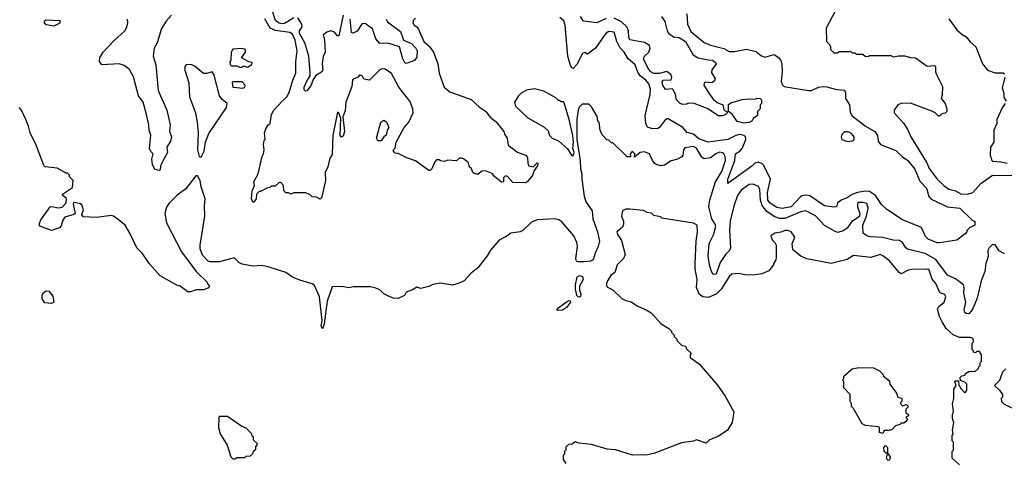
# Model space of a CAD drawing. Extents: x 2210602 to 2357277, y 510288 to 673808.
# Tile 81 of 256: x 2283925 to 2291363, y 538973 to 542320. Entities that reach past the tile are written whole.
import ezdxf

# ---------------------------------------------------------------- set-up
doc = ezdxf.new("R2010")
doc.units = 0

msp = doc.modelspace()

# ---------------------------------------------------------------- linework, layer by layer
at = {"layer": '0CON05XD'}
for points in [[(2285072.5, 542355), (2285031.7, 542308.3), (2284995, 542253.8), (2284963.3, 542145), (2284940, 542105), (2284932.2, 542045), (2284952.7, 541977.3), (2284971.9, 541785), (2285037.5, 541635), (2285061.1, 541525), (2285056, 541475), (2285070.8, 541435), (2285065, 541402.5), (2285036.2, 541355), (2285041.2, 541315), (2285013.8, 541265), (2284988.8, 541215), (2284986.7, 541185), (2284975, 541178.8), (2284946.1, 541186.1), (2284928, 541225), (2284923.8, 541265), (2284932.5, 541305), (2284915, 541322.5), (2284906, 541345), (2284915.9, 541445.9), (2284902.5, 541485), (2284900, 541525), (2284883, 541603), (2284858.1, 541695), (2284821.2, 541745), (2284785, 541887.5), (2284754.1, 541944.1), (2284715, 541973.8), (2284676.1, 541986.1), (2284545, 541977.5), (2284527.5, 542005), (2284530, 542035), (2284556.7, 542075), (2284635, 542160), (2284720, 542235), (2284735, 542262.5), (2284742.9, 542295), (2284740.6, 542325)], [(2285995, 542332.7), (2285925, 542290.3), (2285905, 542288.4), (2285885, 542294.7), (2285858.5, 542315), (2285834.7, 542385.3)], [(2286368.3, 542355), (2286335, 542197.5), (2286325, 542197.5), (2286304, 542225), (2286275, 542234.5), (2286245, 542224.5), (2286218.6, 542205), (2286227.1, 542165), (2286231.8, 542075), (2286218.5, 542041.5), (2286210, 541985), (2286215, 541941.2), (2286205, 541923.1), (2286161.2, 541898.8), (2286142, 541868), (2286125, 541820), (2286095, 541782.5), (2286085, 541780), (2286075, 541790), (2286075, 541810), (2286094, 541855), (2286120, 541895), (2286118.8, 541921.2), (2286108.2, 542045), (2286079.3, 542145), (2286037.9, 542215), (2286039.4, 542235), (2286059.4, 542265), (2286056.9, 542285), (2286025.6, 542335)], [(2288963.9, 542363.9), (2288970, 542285), (2288995, 542230), (2289095, 542148.1), (2289145, 542126.5), (2289245, 542102.5), (2289285, 542080), (2289325, 542080.5), (2289415, 542097.5), (2289489.1, 542079.1), (2289525, 542050), (2289555, 542035.8), (2289625, 542055.8), (2289657.1, 542035), (2289675, 542011.2), (2289683.1, 541985), (2289684.5, 541925), (2289676.7, 541855), (2289685, 541828.8), (2289700, 541815), (2289885, 541784.5), (2289905, 541785.6), (2289961.1, 541808.9), (2289995, 541814.4), (2290023, 541813), (2290095, 541790.8), (2290155, 541787.5), (2290163.3, 541765), (2290163, 541723), (2290193.3, 541675), (2290198.3, 541621.7), (2290213.6, 541593.6), (2290315, 541514.2), (2290385, 541474), (2290404.2, 541445), (2290411.7, 541401.7), (2290428, 541375), (2290545, 541331.1), (2290593.9, 541283.9), (2290635.6, 541255), (2290688.7, 541188.7), (2290725, 541100), (2290775.4, 541045.4), (2290794.1, 540984.1), (2290812.1, 540962.1), (2290935, 540905.8), (2291027.5, 540895), (2291120, 540805), (2291140, 540795), (2291140, 540765), (2291100, 540745), (2291080, 540725), (2291080, 540715), (2291068.3, 540701.7), (2291005, 540652.5), (2290875, 540632.5), (2290855, 540633.3), (2290789.3, 540659.3), (2290769.3, 540679.3), (2290737.3, 540747.3), (2290595, 540805.8), (2290475.7, 540885), (2290435, 540922.9), (2290389.3, 540989.3), (2290345, 541019.6), (2290315, 541023.8), (2290255, 541013.9), (2290215, 540998.5), (2290175, 540972.2), (2290135, 540958), (2290102.5, 540935), (2290096.4, 540903.6), (2290075, 540901.2), (2290005, 540913.3), (2289895, 540988), (2289865, 540994.2), (2289835, 540987.5), (2289821.7, 540978.3), (2289754, 540905), (2289685, 540891.4), (2289645, 540900.6), (2289595, 540931.8), (2289576.3, 540956.3), (2289575, 541012.5), (2289596.4, 541115), (2289547.6, 541217.6), (2289532.4, 541232.4), (2289505, 541243.3), (2289477.5, 541235), (2289455, 541211.9), (2289275, 541080), (2289274.5, 541115), (2289328.2, 541255), (2289331.9, 541305), (2289365, 541325.6), (2289384, 541346), (2289411.2, 541415), (2289408.9, 541435), (2289398.6, 541445), (2289362.9, 541452.9), (2289335, 541445.4), (2289275, 541413.2), (2289125, 541394.6), (2289055, 541418.4), (2289014.7, 541454.7), (2288966.7, 541466.7), (2288935.6, 541505.6), (2288825, 541569.2), (2288815, 541569.2), (2288795, 541555.8), (2288758.8, 541505), (2288745, 541496.2), (2288705, 541494), (2288667.1, 541507.1), (2288654.5, 541534.5), (2288650, 541595), (2288687.8, 541755), (2288689.4, 541795), (2288677.3, 541835), (2288655, 541863.3), (2288612.2, 541895), (2288594, 541924), (2288575, 541979.2), (2288522.9, 542025), (2288492.5, 542075), (2288458.5, 542108.5), (2288436.4, 542155), (2288416.2, 542225), (2288375, 542230.6), (2288355, 542219.2), (2288342.5, 542202.5), (2288275, 542105.8), (2288215, 542060), (2288195, 542072.5), (2288177.5, 542065), (2288135, 541982), (2288105, 541951.2), (2288095, 541956.2), (2288085, 541973.3), (2288065.5, 542045), (2288045, 542277.5), (2288035, 542310), (2288005, 542336.7)], [(2288355, 542329.2), (2288285, 542295.7), (2288185, 542308.1), (2288160.6, 542345)], [(2288774.4, 542345), (2288798.5, 542305), (2288816.4, 542235), (2288827.1, 542217.1), (2288865, 542190.5), (2288906.2, 542185), (2288955, 542155.6), (2289013.3, 542053.3), (2289051.7, 542031.7), (2289125, 542016.2), (2289160, 542015), (2289182.5, 541995), (2289187.5, 541985), (2289155, 541940), (2289151.2, 541918.8), (2289178.8, 541875), (2289175, 541857.5), (2289155, 541841.2), (2289103.6, 541846.4), (2289095, 541840), (2289092.5, 541825), (2289135, 541756), (2289165, 541720), (2289195, 541693.3), (2289236.4, 541676.4), (2289245, 541640), (2289255, 541630), (2289268.3, 541628.3), (2289270, 541615), (2289255, 541600), (2289235, 541592.5)], [(2290086.4, 542383.6), (2290017.5, 542255), (2290020, 542155), (2290041.7, 542131.7), (2290050, 542115), (2290050, 542095), (2290075, 542070), (2290105, 542070), (2290115, 542080), (2290205, 542080), (2290215, 542070), (2290235, 542070), (2290245, 542060), (2290295, 542060), (2290315, 542042.5), (2290337, 542043), (2290345, 542050), (2290505, 542050), (2290525, 542040), (2290565, 542047.5), (2290613, 542047), (2290655, 542033.3), (2290691.7, 542031.7), (2290779.5, 541969.5), (2290835, 541973.3), (2290843.3, 541965), (2290843.3, 541925), (2290850, 541905), (2290897.5, 541815), (2290895, 541750), (2290887.5, 541725), (2290915.9, 541685.9), (2290930, 541645), (2290930, 541625), (2290917, 541613), (2290891.7, 541608.3), (2290875, 541590), (2290865, 541590), (2290840, 541615), (2290815, 541627.5), (2290655, 541688.8), (2290585, 541686.7), (2290560, 541675), (2290532.5, 541635), (2290532.5, 541615), (2290603.3, 541535), (2290635, 541487.5), (2290656.7, 541435), (2290777.4, 541237.4), (2290795, 541193.8), (2290857.1, 541115), (2290905.4, 541065.4), (2290945, 541039.4), (2290995, 541025.5), (2291035, 541002.7), (2291085, 540999.6), (2291125, 541013.3), (2291185, 541080.5), (2291275, 541145.5), (2291580.1, 541139.9)], [(2284185, 542273.8), (2284230, 542295), (2284232.5, 542305), (2284225, 542312.5), (2284125, 542316.7), (2284110, 542305), (2284110, 542295), (2284124.2, 542284.2), (2284185, 542273.8)], [(2286915, 542332.5), (2286896.7, 542315), (2286896, 542295), (2286905, 542278.8), (2286925.8, 542265.8), (2286938.3, 542248.3), (2286978.9, 542155), (2287019.3, 542119.3), (2287050, 542075), (2287082.9, 541985), (2287092.9, 541915), (2287130.9, 541810.9), (2287175, 541774.3), (2287335.5, 541715.5), (2287399.5, 541659.5), (2287445, 541628.8), (2287480.7, 541580.7), (2287525, 541546.7), (2287583.3, 541475), (2287587.5, 541455), (2287606.7, 541425), (2287615, 541370), (2287685, 541317.5), (2287753, 541293), (2287762.5, 541275), (2287763.9, 541233.9), (2287772.5, 541215), (2287805, 541207.5), (2287833.6, 541236.4), (2287840, 541235), (2287836.7, 541215), (2287811.7, 541178.3), (2287798.3, 541141.7), (2287757.5, 541095), (2287743, 541087), (2287650, 541090), (2287610, 541135), (2287595, 541140), (2287580, 541125), (2287580, 541095), (2287565, 541092.5), (2287515, 541131.2), (2287495, 541156.2), (2287445, 541176.2), (2287416.4, 541173.6), (2287385, 541150), (2287355, 541160), (2287347.5, 541165), (2287337.5, 541195), (2287322.5, 541205), (2287315, 541237.5), (2287277, 541267), (2287261.7, 541271.7), (2287248.3, 541271.7), (2287225, 541253.3), (2287157, 541257), (2287135, 541247.5), (2287103, 541253), (2287095, 541260), (2287075, 541260), (2287060, 541245), (2287038.3, 541191.7), (2287025, 541180), (2287015, 541180), (2286915, 541253.3), (2286850, 541275), (2286785, 541307.5), (2286761.7, 541311.7), (2286750, 541325), (2286750, 541335), (2286761.7, 541348.3), (2286770, 541395), (2286830, 541505), (2286863.8, 541545), (2286898, 541615), (2286895.7, 541645), (2286871.8, 541705), (2286789.8, 541809.8), (2286734.1, 541914.1), (2286686.1, 541946.1), (2286665, 541948.8), (2286647, 541943), (2286566.4, 541863.6), (2286525, 541870), (2286515, 541892.5), (2286495, 541902.5), (2286480, 541885), (2286445, 541870), (2286438.3, 541861.7), (2286434.2, 541815), (2286390, 541695), (2286385, 541630), (2286366.5, 541585), (2286378.2, 541475), (2286369.7, 541440.3), (2286355, 541431.2), (2286346, 541445), (2286352, 541575), (2286335, 541612.5), (2286325, 541620), (2286291.2, 541445), (2286285, 541300), (2286268.3, 541271.7), (2286252.5, 541207.5), (2286232.5, 541165), (2286236, 541105), (2286205, 540972.5), (2286195, 540962.5), (2286167, 540977), (2286135, 540980), (2286117, 540997), (2286085, 541010), (2285995, 541010), (2285975, 541000), (2285955, 541010), (2285935, 541010), (2285920, 541025), (2285917, 541067), (2285898.3, 541088.3), (2285885, 541090), (2285855, 541060), (2285825, 541060), (2285815, 541050), (2285793, 541047), (2285745, 541020), (2285735, 541020), (2285715, 541000), (2285712, 540965), (2285695, 540940), (2285685, 540940), (2285675.8, 540965), (2285680, 541025), (2285700, 541065), (2285694.3, 541095), (2285725.7, 541155), (2285757.5, 541285), (2285767.5, 541305), (2285772.5, 541335), (2285767.5, 541375), (2285773, 541407), (2285780, 541415), (2285773.3, 541465), (2285783.3, 541495), (2285802.5, 541525), (2285817.5, 541535), (2285827.3, 541602.7), (2285844, 541635), (2285907.5, 541705), (2285943.9, 541736.1), (2285961.9, 541768.1), (2285987.7, 541862.3), (2286010, 541915), (2286011.1, 542005), (2286022, 542085), (2286007.2, 542165), (2285985, 542211.6), (2285965, 542223.9), (2285857.6, 542237.6), (2285816.2, 542255), (2285776.1, 542326.1)], [(2286693.8, 542323.8), (2286704.1, 542304.1), (2286801.1, 542231.1), (2286825, 542164), (2286885, 542141.1), (2286918.2, 542105), (2286926.9, 542085), (2286924.4, 542035.6), (2286908.1, 542011.9), (2286845, 541987.5), (2286835, 541992.5), (2286818.9, 542025), (2286793.5, 542113.5), (2286705, 542141.5), (2286645, 542138.9), (2286614.8, 542174.8), (2286591.4, 542251.4), (2286535, 542290), (2286515, 542289.4), (2286507, 542283), (2286475, 542234.2), (2286445, 542218.8), (2286432.4, 542222.4), (2286420.8, 542325)], [(2289235, 541592.5), (2289205, 541593.3), (2289117.7, 541647.7), (2289020, 541685), (2288975, 541687.5), (2288965, 541680), (2288935, 541677.5), (2288915, 541686.7), (2288887.5, 541715), (2288880, 541755), (2288865, 541787.5), (2288855, 541796.7), (2288805, 541792.5), (2288784.5, 541825), (2288778.8, 541851.2), (2288785, 541862), (2288846.7, 541865), (2288851.2, 541885), (2288843.8, 541905), (2288815, 541928.8), (2288755.8, 541914.2), (2288715, 541913.5), (2288692.9, 541925), (2288674.4, 541945), (2288637.5, 542025), (2288645.7, 542044.3), (2288677.5, 542075), (2288687.1, 542105), (2288682.5, 542125), (2288645, 542146.4), (2288535, 542168), (2288526.9, 542185), (2288524.5, 542235), (2288512.7, 542265), (2288472.6, 542302.6), (2288415, 542332.1)], [(2290945, 542327.5), (2291005, 542242.5), (2291045, 542207.5), (2291075, 542190), (2291105, 542152.5), (2291147.5, 542115), (2291197.5, 541985), (2291237, 541937), (2291295, 541917.5), (2291355, 541917.5), (2291365, 541910)], [(2285645, 541960), (2285678.3, 541981.7), (2285680, 541995), (2285655, 542000), (2285601.7, 542031.7), (2285630, 542075), (2285630, 542095), (2285605, 542102.5), (2285535, 542097.5), (2285522.5, 542075), (2285520, 542015), (2285512.5, 542005), (2285515, 541980), (2285525, 541970), (2285565, 541970), (2285585, 541960), (2285605, 541960), (2285615, 541970), (2285645, 541960)], [(2285295, 541280), (2285317.5, 541325), (2285327.5, 541395), (2285355, 541460), (2285486.7, 541655), (2285493.3, 541685), (2285455, 541716), (2285434.4, 541744.4), (2285395, 541900), (2285380, 541925), (2285335, 541912.5), (2285313, 541913), (2285250, 541965), (2285225, 541977.5), (2285185, 541980), (2285173, 541967), (2285173, 541937), (2285203, 541843), (2285207, 541737), (2285253.3, 541615), (2285266.1, 541546.1), (2285273.8, 541465), (2285267.5, 541335), (2285280, 541285), (2285295, 541280)], [(2285615, 541802.5), (2285627, 541813), (2285627.5, 541825), (2285605, 541850), (2285535, 541850), (2285530, 541845), (2285535, 541810), (2285615, 541802.5)], [(2291366.2, 541885), (2291346.7, 541805), (2291358.8, 541765), (2291360, 541735), (2291376.7, 541705)], [(2288105, 541290), (2288113.3, 541315), (2288103.3, 541345), (2288110, 541395), (2288104.2, 541445), (2288076.9, 541565), (2288035, 541700), (2288015, 541700), (2288005, 541710), (2287995, 541710), (2287975, 541730), (2287885, 541780), (2287815, 541797.5), (2287753.6, 541786.4), (2287712.5, 541765), (2287692.5, 541745), (2287662.5, 541695), (2287670, 541665), (2287765, 541577.5), (2287885, 541510), (2287918.3, 541478.3), (2287927.5, 541445), (2287947.5, 541425), (2287995, 541403.8), (2288064.2, 541344.2), (2288095, 541292.5), (2288105, 541290)], [(2291365, 540548.8), (2291325, 540573.3), (2291295, 540616.7), (2291275, 540619.2), (2291250, 540595), (2291240, 540575), (2291241.3, 540528.7), (2291224.4, 540475.6), (2291215.8, 540415), (2291187.5, 540345), (2291158.6, 540215), (2291127.9, 540142.1), (2291113.8, 540115), (2291095, 540096.7), (2291075, 540098.8), (2291065, 540106.7), (2291059.4, 540125), (2291071.5, 540185), (2291058.1, 540251.9), (2291060.6, 540295), (2291055, 540313.8), (2290995, 540359.2), (2290935, 540387.1), (2290845.8, 540505.8), (2290765, 540551.5), (2290633.3, 540585), (2290618.8, 540595), (2290593.3, 540635), (2290570.5, 540650.5), (2290525, 540652), (2290445, 540672.5), (2290352.7, 540677.3), (2290325, 540685.7), (2290298, 540705), (2290294.2, 540765), (2290321.2, 540835), (2290335.9, 540894.1), (2290325, 540928.8), (2290295, 540936.9), (2290265, 540936.9), (2290255, 540930), (2290254.4, 540904.4), (2290272, 540855), (2290270, 540835), (2290252.1, 540817.9), (2290210.8, 540795), (2290176.1, 540743.9), (2290145, 540724.4), (2290105, 540711.1), (2290085, 540717.5), (2290005, 540764.5), (2289937.4, 540837.4), (2289865, 540874.5), (2289825, 540867.5), (2289705, 540816), (2289665, 540817.6), (2289625, 540831.8), (2289568.5, 540868.5), (2289534.8, 540914.8), (2289521.2, 540955), (2289517.1, 541035), (2289507.4, 541057.4), (2289465, 541075.6), (2289435.5, 541074.5), (2289375, 541030), (2289348.5, 540991.5), (2289320.5, 540909.5), (2289292.4, 540797.6), (2289287.1, 540725), (2289295.4, 540594.6), (2289286.9, 540575), (2289256.2, 540543.8), (2289216.7, 540483.3), (2289186.4, 540396.4), (2289165, 540393.8), (2289150.8, 540415), (2289135, 540467.5), (2289125.5, 540535), (2289133.1, 540626.9), (2289167, 540693), (2289183.2, 540755), (2289179.1, 540775), (2289153.8, 540815), (2289131.3, 540905), (2289138.9, 540955), (2289182.1, 541095), (2289228.2, 541171.8), (2289258.2, 541255), (2289255.4, 541285), (2289245.4, 541305.4), (2289234.3, 541314.3), (2289212.4, 541317.6), (2289185, 541305.6), (2289144.4, 541275.6), (2289095, 541268.8), (2289079.5, 541279.5), (2289039.1, 541349.1), (2289015, 541360), (2288949.3, 541350.7), (2288938.8, 541335), (2288936, 541295), (2288927.3, 541282.7), (2288895, 541266), (2288847.5, 541252.5), (2288795, 541220), (2288765, 541216), (2288741.4, 541221.4), (2288725, 541231.2), (2288705.7, 541255.7), (2288682.5, 541305), (2288645, 541320), (2288612.5, 541315), (2288570, 541280), (2288572.5, 541305), (2288555, 541322.5), (2288548.3, 541321.7), (2288537.5, 541305), (2288538.3, 541281.7), (2288515, 541282.5), (2288405, 541390), (2288395, 541390), (2288375, 541410), (2288361.7, 541411.7), (2288325, 541450), (2288310, 541485), (2288301.7, 541541.7), (2288293, 541553), (2288287, 541587), (2288245, 541660), (2288225, 541680), (2288175, 541680), (2288155, 541660), (2288144.1, 541635.9), (2288134.3, 541565), (2288133.8, 541415), (2288160, 541255), (2288162.3, 541192.3), (2288171.2, 541155), (2288170.8, 541115), (2288188.1, 540985), (2288201.7, 540941.7), (2288250, 540875), (2288254.4, 540814.4), (2288290, 540715), (2288304.2, 540645), (2288296, 540605), (2288271.2, 540555), (2288256.2, 540505), (2288236.1, 540493.9), (2288189.7, 540489.7), (2288145, 540488.6), (2288131.2, 540495), (2288127.5, 540515), (2288138.8, 540605), (2288133.3, 540635), (2288111.2, 540685), (2288021.7, 540791.7), (2287997.3, 540807.3), (2287965, 540814.2), (2287835, 540807.1), (2287792.1, 540787.9), (2287725, 540726), (2287705, 540716.2), (2287635, 540706.7), (2287606.1, 540683.9), (2287547, 540653), (2287481.7, 540578.3), (2287457.5, 540535), (2287385, 540442.5), (2287335, 540402.5), (2287282.5, 540345), (2287245, 540326.7), (2287195, 540312.5), (2287105, 540326.7), (2287045, 540317.5), (2287015, 540302.5), (2286955, 540287.5), (2286925, 540297.5), (2286893.6, 540276.4), (2286845, 540260), (2286832.5, 540235), (2286785, 540212), (2286750, 540215), (2286716.1, 540226.1), (2286677, 540247), (2286645, 540276.7), (2286615, 540288.8), (2286575, 540300), (2286445, 540300), (2286415, 540291.2), (2286355, 540302.5), (2286285, 540300), (2286248.5, 540191.5), (2286225, 540020), (2286213, 539983), (2286202.9, 540002.9), (2286208.8, 540045), (2286189.2, 540225), (2286151.2, 540311.2), (2286135, 540323.3), (2286040.5, 540350.5), (2285985, 540373.3), (2285935, 540407.5), (2285809.3, 540449.3), (2285755, 540460), (2285687, 540457), (2285605, 540472.5), (2285580, 540485), (2285545, 540520), (2285435, 540490), (2285365, 540490), (2285350, 540495), (2285305, 540540), (2285288.3, 540588.3), (2285287.5, 540615), (2285323.3, 540835), (2285321.7, 540911.7), (2285326.2, 540965), (2285296.7, 541055), (2285287.5, 541105), (2285268.3, 541138.3), (2285255, 541140), (2285179.5, 541040.5), (2285115, 540992.5), (2285055, 540933.3), (2285035, 540902.5), (2285022, 540855), (2285034.2, 540784.2), (2285146.7, 540565), (2285257, 540417), (2285340, 540335), (2285345, 540320), (2285360, 540305), (2285345, 540290), (2285313, 540277), (2285257, 540277), (2285215, 540262.5), (2285195, 540263.3), (2285137.5, 540305), (2285112.3, 540312.3), (2284985, 540383.3), (2284905, 540473.3), (2284850, 540555), (2284810, 540595), (2284756.3, 540706.3), (2284720.8, 540765), (2284668.6, 540808.6), (2284632.5, 540835), (2284615, 540840), (2284505, 540824.2), (2284405, 540830), (2284393.3, 540845), (2284408, 540882), (2284395, 540918.8), (2284385, 540928.6), (2284341.2, 540938.8), (2284331.2, 540935), (2284328, 540925), (2284343.3, 540855), (2284335, 540846.7), (2284265, 540827.5), (2284250.8, 540805), (2284238.1, 540761.9), (2284225, 540746.7), (2284165, 540726.2), (2284078, 540758), (2284072.5, 540775), (2284084.6, 540805.4), (2284155, 540903.8), (2284168, 540908), (2284215, 540897.5), (2284245, 540902.5), (2284276.7, 540935), (2284277.3, 540967.3), (2284250.7, 540990.7), (2284248.3, 541001.7), (2284325, 541050), (2284330, 541105), (2284301.7, 541131.7), (2284300, 541145), (2284285, 541160), (2284275, 541160), (2284207, 541197), (2284118.3, 541208.3), (2284107, 541217), (2284052.5, 541365), (2284003.6, 541463.6), (2283992.5, 541515), (2283972.5, 541565), (2283937.5, 541635), (2283920, 541655)], [(2289395, 541537.5), (2289345, 541550), (2289307.5, 541605), (2289280, 541625), (2289280.7, 541679.3), (2289298.3, 541691.7), (2289383.6, 541716.4), (2289435, 541722.5), (2289485, 541720), (2289495, 541727.5), (2289520, 541725), (2289530, 541715), (2289530, 541685), (2289520, 541675), (2289520, 541645), (2289500, 541625), (2289500, 541595), (2289467, 541573), (2289455, 541552.5), (2289435, 541543.3), (2289395, 541537.5)], [(2291370, 541685), (2291346.1, 541653.9), (2291307.5, 541565), (2291306.7, 541535), (2291283.8, 541485), (2291283.3, 541395), (2291258.8, 541355), (2291257.5, 541295), (2291270, 541255), (2291275, 541250), (2291336.1, 541246.1), (2291385, 541234.2)], [(2286655, 541403.8), (2286630, 541405), (2286620, 541425), (2286653.1, 541545), (2286675, 541560.9), (2286696.7, 541546.7), (2286713.3, 541505), (2286700, 541485), (2286693.8, 541446.2), (2286676.1, 541433.9), (2286655, 541403.8)], [(2290178.3, 541398.3), (2290215, 541403.8), (2290228.8, 541415), (2290230, 541435), (2290208.3, 541458.3), (2290185, 541472.5), (2290157, 541473), (2290137.5, 541455), (2290130, 541435), (2290135, 541413.3), (2290178.3, 541398.3)], [(2291023.9, 538953.9), (2290970, 539005), (2290970, 539055), (2290980, 539065), (2290980, 539125), (2290970, 539135), (2290970, 539175), (2290977.5, 539185), (2290972.5, 539215), (2290982.5, 539275), (2290972.5, 539305), (2290972.5, 539335), (2290980, 539355), (2290972.5, 539415), (2290982.5, 539455), (2290982.5, 539525), (2291000, 539555), (2290990, 539585), (2290995, 539590), (2291018.3, 539588.3), (2291020, 539555), (2291030, 539545), (2291030, 539535), (2291061.7, 539501.7), (2291068.3, 539501.7), (2291080, 539515), (2291080, 539565), (2291065, 539580), (2291031.7, 539591.7), (2291030, 539615), (2291043, 539627), (2291068.3, 539631.7), (2291070, 539645), (2291095, 539660), (2291147, 539663), (2291168.3, 539681.7), (2291170, 539695), (2291180, 539705), (2291180, 539725), (2291190, 539735), (2291190, 539785), (2291175, 539810), (2291155, 539810), (2291145, 539800), (2291130, 539805), (2291130, 539815), (2291120, 539825), (2291120, 539875), (2291130, 539885), (2291128.3, 539908.3), (2291105, 539917.5), (2291025, 539916.7), (2290977.3, 539937.3), (2290924.4, 539984.4), (2290894.2, 540034.2), (2290873.8, 540075), (2290859.3, 540130.7), (2290870, 540150), (2290910, 540185), (2290922.5, 540225), (2290913, 540243), (2290883, 540253), (2290873, 540263), (2290846.7, 540325), (2290818.3, 540358.3), (2290796.7, 540425), (2290785, 540433.3), (2290665, 540430.8), (2290637.5, 540425), (2290585, 540398.8), (2290568.8, 540408.8), (2290495.5, 540495.5), (2290446.7, 540535), (2290425, 540543.8), (2290355, 540521.2), (2290225, 540536.7), (2290175, 540506.7), (2290055, 540476.7), (2289870.7, 540510.7), (2289825, 540532.5), (2289765, 540580), (2289760, 540625), (2289780, 540675), (2289752.5, 540715), (2289730, 540725), (2289705, 540726.2), (2289676.4, 540713.6), (2289630, 540705), (2289600, 540685), (2289610, 540655), (2289630, 540635), (2289640, 540615), (2289640, 540525), (2289637, 540503), (2289620, 540475), (2289620, 540465), (2289585, 540420), (2289531.7, 540398.3), (2289465, 540387.5), (2289405, 540390), (2289355, 540400), (2289305, 540396), (2289285, 540378.8), (2289226.7, 540285), (2289186.2, 540245), (2289125, 540219.2), (2289085, 540224), (2289058.8, 540245), (2289038, 540295), (2289042, 540355), (2289028.6, 540435), (2289028.1, 540475), (2289035.6, 540645), (2289045.8, 540715.8), (2289042.5, 540765), (2289015, 540782.5), (2288775, 540820), (2288765, 540830), (2288715, 540840), (2288697, 540857), (2288665, 540862.5), (2288636.4, 540876.4), (2288535, 540887.5), (2288505, 540887.5), (2288480, 540875), (2288472.5, 540835), (2288487, 540797), (2288487.5, 540775), (2288477.7, 540752.3), (2288436.7, 540715), (2288441.2, 540695), (2288470.5, 540650.5), (2288500, 540545), (2288486.2, 540515), (2288438.8, 540465), (2288426.4, 540423.6), (2288421.7, 540408.3), (2288390, 540385), (2288366.7, 540345), (2288356.7, 540315), (2288365, 540297.5), (2288406.1, 540276.1), (2288475, 540212.5), (2288505, 540197.5), (2288545, 540187.5), (2288595, 540152.5), (2288656.7, 540126.7), (2288695, 540102.5), (2288770.7, 540020.7), (2288830, 539985), (2288850, 539965), (2288850, 539955), (2288870, 539935), (2288870, 539925), (2288890, 539905), (2288890, 539895), (2288925, 539860), (2288955, 539850), (2288961.7, 539831.7), (2288998.3, 539798.3), (2288990, 539785), (2288990, 539765), (2289058.3, 539718.3), (2289196.1, 539556.1), (2289253.6, 539473.6), (2289320, 539355), (2289307.5, 539275), (2289272.5, 539215), (2289200.7, 539169.3), (2289135, 539142.5), (2289111.7, 539118.3), (2289037, 539143), (2289015, 539133.3), (2288925, 539120), (2288715, 539040), (2288655, 539027.5), (2288615, 539030), (2288555, 539027.5), (2288425, 539067.5), (2288363.6, 539073.6), (2288245, 539107.5), (2288148.3, 539118.3), (2288125, 539127.5), (2288095, 539110), (2288071.7, 539108.3), (2288051.7, 539088.3), (2288050, 539065), (2288040, 539055), (2288040, 539035), (2288030, 539025), (2288030, 538995), (2288050, 538965)], [(2288155, 540222.5), (2288143.3, 540223.3), (2288133.3, 540233.3), (2288123.8, 540285), (2288123.8, 540315), (2288136.7, 540375), (2288155, 540386), (2288177, 540377), (2288182.5, 540355), (2288153.9, 540306.1), (2288153.3, 540275), (2288163.3, 540245), (2288162.5, 540227.5), (2288155, 540222.5)], [(2284165, 540173.3), (2284115, 540180), (2284095, 540210), (2284095, 540240), (2284103.6, 540256.4), (2284125, 540270), (2284146.1, 540266.1), (2284175, 540230), (2284182.5, 540185), (2284165, 540173.3)], [(2287990.7, 540120.7), (2287982.5, 540125), (2287987.5, 540135), (2288055, 540186.2), (2288075, 540196.2), (2288083, 540193), (2288086.7, 540185), (2288055, 540143.8), (2288025, 540124.2), (2287990.7, 540120.7)], [(2290445, 539190), (2290419.5, 539199.5), (2290420, 539235), (2290411.7, 539241.7), (2290315, 539252.5), (2290290, 539265), (2290225, 539380), (2290210, 539395), (2290210, 539415), (2290200, 539435), (2290200, 539485), (2290150, 539535), (2290150, 539585), (2290140, 539595), (2290150, 539605), (2290150, 539625), (2290215, 539680), (2290265, 539690), (2290375, 539687.5), (2290420, 539665), (2290445, 539640), (2290450, 539625), (2290495, 539590), (2290497.5, 539565), (2290550, 539495), (2290560, 539465), (2290588.3, 539458.3), (2290590, 539435), (2290580, 539425), (2290581.7, 539411.7), (2290595, 539400), (2290625, 539410), (2290640, 539395), (2290620, 539375), (2290620, 539345), (2290638.3, 539338.3), (2290640, 539325), (2290620, 539315), (2290630, 539305), (2290630, 539295), (2290618.3, 539281.7), (2290605, 539270), (2290585, 539270), (2290575, 539260), (2290541.7, 539248.3), (2290515, 539220), (2290493, 539213), (2290455, 539212.5), (2290445, 539190)], [(2291375, 539680), (2291350, 539655), (2291328.3, 539591.7), (2291290, 539555), (2291328.3, 539518.3), (2291350, 539485), (2291350, 539465), (2291340, 539455), (2291341.7, 539431.7), (2291361.7, 539411.7), (2291438.3, 539378.3)], [(2285555, 539000), (2285565, 539010), (2285625, 539010), (2285635, 539020), (2285668.3, 539021.7), (2285688.3, 539041.7), (2285691.7, 539058.3), (2285708.3, 539071.7), (2285710, 539095), (2285718.3, 539101.7), (2285720, 539115), (2285691.7, 539141.7), (2285690, 539165), (2285681.7, 539171.7), (2285678.3, 539188.3), (2285635, 539230), (2285603, 539243), (2285495, 539320), (2285435, 539320), (2285430, 539315), (2285427.5, 539235), (2285438.3, 539188.3), (2285491.7, 539101.7), (2285520, 539015), (2285535, 539000), (2285555, 539000)], [(2290485, 538987.5), (2290477.5, 538995), (2290473.8, 539005), (2290480, 539035), (2290456.2, 539055), (2290454.1, 539085.9), (2290465, 539101.2), (2290482, 539085), (2290481.7, 539041.7), (2290501.2, 539015), (2290495, 538990), (2290485, 538987.5)]]:
    msp.add_lwpolyline(points, dxfattribs=at)

doc.saveas('drawing.dxf')
